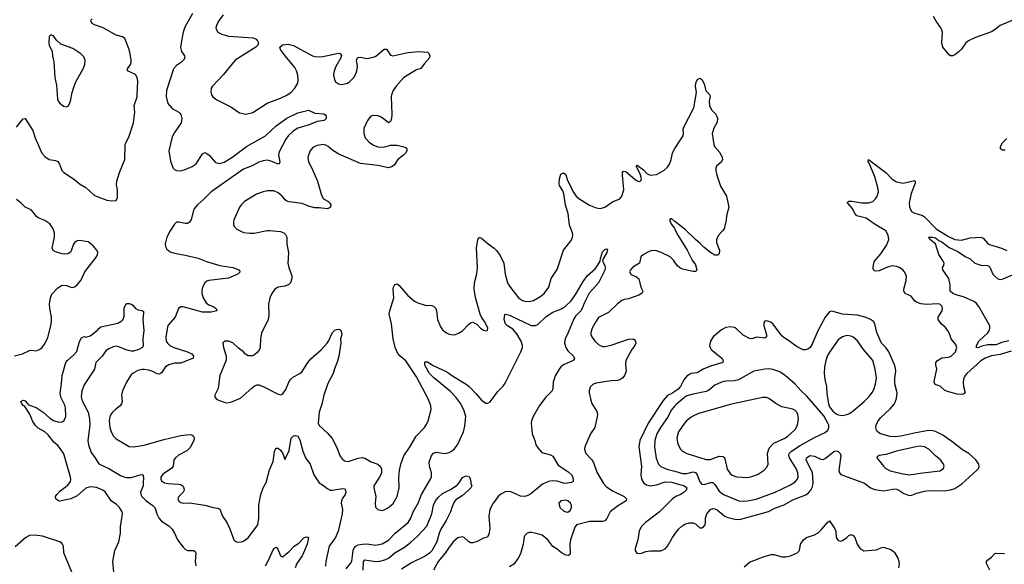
# Model space of a CAD drawing. Header units: inches. Extents: x 1834610 to 2027685, y 642842 to 774116.
# Tile 77 of 256: x 1883938 to 1893047, y 682403 to 687445. Entities that reach past the tile are written whole.
import ezdxf

# ---------------------------------------------------------------- set-up
doc = ezdxf.new("R2010")
doc.units = ezdxf.units.IN
doc.header["$MEASUREMENT"] = 0
doc.layers.add('B8688', color=7, linetype='Continuous')
doc.layers.add('B8698', color=7, linetype='Continuous')

msp = doc.modelspace()

# ---------------------------------------------------------------- linework, layer by layer
at = {"layer": 'B8688', "color": 5}
for points, elevation in [([(1883910, 686450.6), (1883970, 686527.3), (1883990, 686530.8), (1884058.2, 686418.2), (1884081.1, 686350), (1884142.4, 686210), (1884170, 686179.1), (1884210, 686150.6), (1884270, 686142), (1884290, 686130.7), (1884305.8, 686105.8), (1884328.9, 686050), (1884346.7, 686030), (1884444.1, 685964.1), (1884490, 685925.3), (1884550.2, 685890.2), (1884630, 685815.8), (1884745.6, 685774.4), (1884790, 685767.3), (1884830, 685771.3), (1884842, 685798), (1884842.9, 685870), (1884835.1, 685915.1), (1884837.4, 685950), (1884861, 686030), (1884912, 686150), (1884912.6, 686290), (1884950, 686364.9), (1884989.8, 686490), (1885004.4, 686590), (1884997.3, 686650), (1885023.9, 686730), (1885026.2, 686750), (1885030, 686875.3), (1885023.9, 686910), (1885010, 686938.7), (1884936, 686970), (1884934.5, 686990), (1884963, 687030), (1884969.7, 687050), (1884969.7, 687070), (1884961.5, 687130), (1884950.9, 687170), (1884910, 687272), (1884890, 687285.1), (1884830, 687300.5), (1884710, 687369.7), (1884630, 687397), (1884607, 687410), (1884596, 687430), (1884598, 687442), (1884607.3, 687452.7)], 460), ([(1885538.2, 687501.8), (1885465.3, 687374.7), (1885450.2, 687330), (1885433.8, 687250), (1885427, 687187), (1885434.9, 687150), (1885462, 687110), (1885465.5, 687090), (1885454.4, 687070), (1885434.9, 687050), (1885390, 687021.3), (1885360.3, 686990), (1885295.9, 686790), (1885292, 686732.1), (1885310, 686667.7), (1885350, 686622), (1885408.8, 686588.8), (1885418.7, 686578.7), (1885427.4, 686567.4), (1885438.7, 686530), (1885432, 686490), (1885370, 686399.6), (1885350, 686360.9), (1885318.3, 686230), (1885333.7, 686133.7), (1885356.4, 686070), (1885370, 686056.4), (1885388.9, 686048.9), (1885430, 686045.7), (1885470, 686057.4), (1885533.8, 686086.2), (1885570, 686110.4), (1885630, 686204), (1885650, 686214), (1885670, 686206.8), (1885690, 686190.8), (1885750, 686123.8), (1885790, 686113.1), (1885830, 686125.4), (1885899.1, 686170), (1886035.4, 686270), (1886211.2, 686368.8), (1886310, 686462), (1886410, 686534), (1886510, 686583.6), (1886610, 686606), (1886670, 686580.3), (1886752.1, 686572.1), (1886764.9, 686564.9), (1886774.8, 686550), (1886773.4, 686530), (1886754.8, 686510), (1886690, 686503.6), (1886617.3, 686470), (1886510, 686439.3), (1886468.2, 686411.8), (1886426.2, 686373.8), (1886401.6, 686338.4), (1886337.6, 686222.4), (1886332, 686190), (1886344.9, 686130), (1886338.8, 686110), (1886330, 686106.6), (1886271.5, 686131.5), (1886230, 686143.1), (1886190, 686138.4), (1886150, 686125.8), (1886090, 686090.7), (1886010, 686061.3), (1885710, 685851.7), (1885639.7, 685780.3), (1885582.2, 685730), (1885549.3, 685690), (1885525.9, 685594.1), (1885510.3, 685569.7), (1885490, 685558.4), (1885470, 685556.9), (1885410, 685571.2), (1885390, 685569.5), (1885370, 685552), (1885330, 685491.1), (1885298.8, 685430), (1885285.2, 685370), (1885286.3, 685346.3), (1885299.7, 685319.7), (1885330, 685296.5), (1885370, 685282), (1885470, 685265.3), (1885590, 685236), (1885666.4, 685206.4), (1885790, 685170.2), (1885911.3, 685150), (1885966, 685130), (1885978.8, 685110), (1885956, 685090), (1885870, 685052.2), (1885689.1, 685030.9), (1885670, 685025.1), (1885650, 685009.3), (1885628.5, 684970), (1885622.3, 684937.7), (1885622.3, 684910), (1885634.3, 684870), (1885662.6, 684822.6), (1885686.4, 684806.4), (1885727.3, 684790), (1885756.3, 684770), (1885760.7, 684750), (1885710, 684736.4), (1885630, 684736.1), (1885450, 684786.6), (1885430, 684786), (1885406.8, 684770), (1885375.8, 684690), (1885310, 684612.3), (1885290.2, 684510), (1885294.6, 684470), (1885305.7, 684450), (1885326.7, 684430), (1885365.5, 684410), (1885490.9, 684370.9), (1885530, 684351.7), (1885546.4, 684330), (1885542, 684310), (1885430, 684263.9), (1885370, 684263.5), (1885317.3, 684250), (1885286.7, 684230), (1885250, 684174.5), (1885230, 684163), (1885210, 684165.1), (1885170, 684187.1), (1885130, 684201), (1885090, 684206.9), (1885070, 684206.6), (1885030, 684196.9), (1884986.9, 684173.1), (1884966.9, 684153.1), (1884925.7, 684090), (1884888.9, 684010), (1884881.1, 683970), (1884885.5, 683910), (1884880.5, 683890), (1884867.3, 683870), (1884823.4, 683836.6), (1884797.3, 683810), (1884782, 683790), (1884772.5, 683767.5), (1884766.7, 683730), (1884772.2, 683670), (1884784.9, 683630), (1884806.4, 683590), (1884830, 683564.4), (1884950, 683494.9), (1884990.4, 683490.4), (1885090, 683504.6), (1885270, 683557.8), (1885430, 683596.5), (1885510, 683603.9), (1885530, 683601.5), (1885546.7, 683590), (1885553.1, 683570), (1885550.3, 683550), (1885515.1, 683484.9), (1885485.2, 683454.7), (1885407.6, 683412.4), (1885378.8, 683390), (1885364.9, 683370), (1885357.1, 683310), (1885341.1, 683290), (1885263.4, 683236.6), (1885244.1, 683210), (1885243.2, 683190), (1885250, 683176.9), (1885278, 683158), (1885310.1, 683150.1), (1885406.4, 683146.4), (1885430, 683140.3), (1885447.7, 683130), (1885458, 683110), (1885459.1, 683090), (1885450.7, 683070), (1885409.1, 683030), (1885402, 683010), (1885410, 682986.5), (1885430, 682974.7), (1885450, 682970.3), (1885510, 682971.8), (1885650.3, 682950.4), (1885728.1, 682928.1), (1885770, 682924), (1885790, 682914.8), (1885815.8, 682850), (1885853.1, 682790), (1885883.1, 682730), (1885918, 682630), (1885930, 682616.3), (1885950, 682608.2), (1885990, 682610.4), (1886010, 682617.1), (1886053, 682647), (1886142.6, 682770), (1886149.7, 682829.7), (1886149.7, 682950), (1886167.6, 683050), (1886189.6, 683110), (1886218.8, 683161.2), (1886250, 683278.8), (1886283.8, 683356.2), (1886294.2, 683445.8), (1886303.7, 683470), (1886310, 683478.8), (1886330, 683478.8), (1886350, 683461), (1886371, 683430), (1886390, 683374), (1886430, 683458), (1886450, 683571), (1886470, 683593), (1886490, 683596.4), (1886510, 683590.4), (1886530, 683554.8), (1886558.8, 683450), (1886580.7, 683390), (1886624.2, 683330), (1886660.3, 683230), (1886710, 683158.7), (1886750, 683132.4), (1886783.4, 683103.4), (1886810, 683090.2), (1886830, 683088.2), (1886925.8, 683105.8), (1886941.7, 683101.7), (1886953.7, 683090), (1886956, 683070), (1886950.3, 683050), (1886922.3, 683010), (1886914.9, 682990), (1886913.4, 682970), (1886922.9, 682910), (1886921.2, 682870), (1886884.9, 682710), (1886859, 682650), (1886800.7, 682570), (1886770.3, 682430), (1886766.4, 682386.4)], 460), ([(1885821.3, 687490), (1885777.6, 687430), (1885758, 687390), (1885753.4, 687370), (1885755.9, 687355.9), (1885770.4, 687330.4), (1885806.8, 687310), (1885870, 687292), (1886097.2, 687277.2), (1886125.3, 687265.3), (1886139.1, 687250), (1886147.7, 687230), (1886142, 687210), (1886122, 687190), (1885932.4, 687070), (1885823.4, 686936.6), (1885723, 686830), (1885710.4, 686809.6), (1885706.2, 686773.8), (1885713, 686750), (1885724.9, 686730), (1885761.5, 686701.5), (1885890, 686637.1), (1885970, 686581.6), (1886030, 686568.7), (1886094.3, 686585.7), (1886228.2, 686671.8), (1886350, 686717.4), (1886410, 686747.4), (1886450, 686773.4), (1886484.7, 686810), (1886510, 686857.3), (1886514.6, 686890), (1886511.6, 686930), (1886499.8, 686970), (1886483, 687003), (1886393, 687110), (1886349.4, 687170), (1886346, 687190), (1886370, 687212.4), (1886422.6, 687217.4), (1886470, 687206.3), (1886648, 687110), (1886670, 687102.8), (1886730, 687101.5), (1886873, 687133), (1886893.2, 687133.2), (1886907.1, 687127.1), (1886913.7, 687113.7), (1886910.4, 687090), (1886862, 687010), (1886847, 686970), (1886842.6, 686930), (1886850, 686891.3), (1886860.5, 686870), (1886886, 686850), (1886910, 686846), (1886930, 686846.4), (1886970, 686857.6), (1886990, 686870.4), (1887030, 686910.6), (1887051.5, 686950), (1887056.9, 686970), (1887062, 687010), (1887054, 687070), (1887062, 687090), (1887070, 687094.8), (1887090, 687097.3), (1887150, 687086), (1887210, 687097.6), (1887232, 687108), (1887310.7, 687170.7), (1887330, 687170.8), (1887370, 687116), (1887390, 687110.7), (1887530, 687141.5), (1887630, 687150.2), (1887710, 687143.8), (1887727.7, 687130), (1887732.9, 687110), (1887728, 687090), (1887682.3, 687037.7), (1887650, 686992.7), (1887610, 686981), (1887491.5, 686910), (1887422, 686830), (1887393.7, 686790), (1887378.3, 686750), (1887376.1, 686730), (1887380.9, 686570), (1887377.6, 686530), (1887370, 686502), (1887350, 686489.2), (1887300.9, 686530), (1887270, 686547.8), (1887250, 686554.7), (1887210, 686558.7), (1887188, 686550), (1887155.5, 686510), (1887122.3, 686437.7), (1887122, 686390), (1887135.3, 686350), (1887170.4, 686310), (1887210, 686283.1), (1887250, 686267.8), (1887290, 686264.6), (1887329.7, 686270.3), (1887370, 686283), (1887430, 686283.8), (1887503.8, 686263.8), (1887516.4, 686256.4), (1887520.7, 686250), (1887518.4, 686230), (1887508.4, 686210), (1887490, 686189.6), (1887435.5, 686150), (1887403.1, 686096.9), (1887378.3, 686081.7), (1887350, 686073.6), (1887250, 686095.5), (1887092.1, 686112.1), (1886890, 686198.3), (1886834.9, 686234.9), (1886791.8, 686271.8), (1886770, 686283), (1886750, 686288), (1886690, 686279.7), (1886650, 686260.7), (1886626.7, 686230), (1886608.5, 686190), (1886604.9, 686170), (1886608.7, 686130), (1886641.6, 686070), (1886692.4, 685950), (1886730, 685818.8), (1886750, 685787.3), (1886790, 685764), (1886804, 685750), (1886817.3, 685730), (1886814.8, 685710), (1886810, 685705.2), (1886787.1, 685692.9), (1886710, 685703.6), (1886670, 685703), (1886610, 685718.3), (1886550, 685744), (1886430, 685758), (1886410, 685764.2), (1886395.5, 685775.5), (1886367.6, 685810), (1886330, 685843), (1886290, 685858.9), (1886270, 685860.5), (1886230, 685859.7), (1886190, 685851.5), (1886130.3, 685829.7), (1886018, 685762), (1885990, 685735.1), (1885972.7, 685710), (1885918.7, 685590), (1885915.3, 685570), (1885915.8, 685550), (1885922.4, 685530), (1885946, 685506), (1886010, 685475.5), (1886068.3, 685468.3), (1886108.3, 685468.3), (1886228.2, 685491.8), (1886250, 685492), (1886350, 685484.4), (1886382.8, 685470), (1886396.5, 685456.5), (1886408.2, 685430), (1886410.3, 685370.4), (1886425.7, 685285.7), (1886418.8, 685190), (1886427.6, 685150), (1886455, 685075), (1886455.9, 685050), (1886442.7, 685010), (1886427, 684993), (1886390, 684976.9), (1886330.2, 684969.8), (1886298.7, 684950), (1886271.6, 684910), (1886252.9, 684870), (1886239.6, 684810), (1886242, 684710), (1886237.6, 684670), (1886176.2, 684543.8), (1886167, 684490), (1886161.6, 684410), (1886155.5, 684390), (1886136.2, 684363.8), (1886110, 684340.9), (1886090, 684332), (1886052, 684332), (1886027.3, 684347.3), (1886009, 684370), (1885963.2, 684403.2), (1885910, 684453.2), (1885870, 684469), (1885831.3, 684468.7), (1885822, 684458), (1885818, 684450), (1885824, 684410), (1885848.5, 684328.5), (1885848.5, 684291.5), (1885790.4, 684150), (1885774, 684030), (1885742, 683970), (1885742, 683950), (1885762, 683930), (1885830, 683904), (1885850, 683899.1), (1885890, 683903.8), (1885980.1, 683939.9), (1886084.9, 684035.1), (1886110, 684054), (1886135.5, 684064.5), (1886150, 684064.9), (1886190, 684050.5), (1886330, 683977.1), (1886350, 683970.6), (1886370, 683979.1), (1886400.1, 684019.9), (1886429.3, 684090), (1886444.7, 684115.3), (1886470, 684138), (1886530, 684168.4), (1886550, 684188), (1886602.6, 684270), (1886630, 684303.7), (1886730, 684391.7), (1886782.4, 684450), (1886796.2, 684470), (1886833.2, 684550), (1886854, 684570), (1886870, 684578), (1886890, 684580.7), (1886910, 684571), (1886919.1, 684530), (1886907.3, 684490), (1886910.5, 684450), (1886890.3, 684330), (1886878, 684282), (1886850, 684214), (1886838.7, 684170), (1886790, 684076), (1886751.2, 683970), (1886733.2, 683886.8), (1886709, 683810), (1886700.4, 683710), (1886710, 683686.8), (1886790, 683614.4), (1886828.4, 683568.4), (1886870, 683490.6), (1886903.2, 683403.2), (1886920.2, 683380.2), (1886942, 683362), (1886975.8, 683355.8), (1887070, 683386.7), (1887110.3, 683390.3), (1887130, 683386.7), (1887190, 683352.4), (1887250.3, 683330.3), (1887271.9, 683311.9), (1887283.8, 683283.8), (1887284.4, 683250), (1887266, 683210), (1887215.5, 683130), (1887213, 683110), (1887232.4, 683030), (1887227.9, 682967.9), (1887230.7, 682930.7), (1887250.6, 682910.6), (1887290, 682902), (1887310, 682907.7), (1887350, 682930.4), (1887392.6, 682967.4), (1887430, 683031), (1887449.7, 683110), (1887446, 683210), (1887453, 683270), (1887464.7, 683330), (1887492.1, 683407.9), (1887550, 683493), (1887606.9, 683590), (1887681.6, 683670), (1887701.3, 683698.7), (1887716.9, 683730), (1887744.4, 683835.6), (1887741.3, 683870), (1887721.1, 683930), (1887610, 684137.7), (1887510, 684287.1), (1887459.1, 684330), (1887436, 684356), (1887410.8, 684410), (1887392.1, 684490), (1887377.4, 684630), (1887357, 684723), (1887360.9, 684750), (1887399.8, 684870), (1887393.7, 684950), (1887396.3, 684970), (1887407.3, 684992.7), (1887430, 685000.5), (1887450, 684983), (1887530, 684890.6), (1887590, 684838), (1887622.8, 684822.8), (1887690, 684801.6), (1887750, 684798), (1887770.8, 684790), (1887787.3, 684770), (1887793.8, 684753.8), (1887804.4, 684670), (1887830, 684601), (1887850, 684574), (1887885.1, 684545.1), (1887910, 684533), (1887948.4, 684528.4), (1887970, 684530.4), (1887998.8, 684541.2), (1888035.6, 684564.4), (1888090, 684622.8), (1888110, 684638), (1888130, 684646), (1888167.1, 684627.1), (1888201, 684590), (1888230, 684571), (1888250, 684564.7), (1888266, 684570), (1888268.7, 684590), (1888259.3, 684610), (1888238, 684650), (1888209.6, 684689.6), (1888197.1, 684717.1), (1888154.1, 684874.1), (1888142.3, 684950), (1888144.1, 685010), (1888167.4, 685092.6), (1888174.8, 685150), (1888163.1, 685330), (1888177.2, 685410), (1888190, 685431.3), (1888210, 685422.8), (1888270.8, 685370), (1888328.3, 685328.3), (1888350, 685306.8), (1888381.7, 685261.7), (1888418.3, 685190), (1888428, 685090), (1888452.4, 685010), (1888470, 684977.6), (1888552, 684870), (1888590, 684844.4), (1888610, 684837.8), (1888650, 684835.6), (1888690, 684845.3), (1888750, 684878.9), (1888789.6, 684910), (1888833.3, 684970), (1888856.2, 685050), (1888910, 685131), (1888969.6, 685310), (1889039.4, 685400.6), (1889051.5, 685430), (1889054.3, 685450), (1889051.1, 685470), (1889024, 685544), (1889010.7, 685650), (1888986.6, 685726.6), (1888972.4, 685832.4), (1888961.8, 685861.8), (1888932.6, 685910), (1888927.9, 685927.9), (1888931, 685970), (1888945.6, 686014.4), (1888970, 686028.4), (1888990, 686010.4), (1889004.1, 685964.1), (1889057.4, 685850), (1889085.3, 685810), (1889110, 685789), (1889210, 685728.7), (1889270, 685703.7), (1889310, 685697.6), (1889350, 685710.4), (1889422.7, 685757.3), (1889490, 685786.4), (1889509.6, 685810), (1889528.2, 685870), (1889514.5, 686005.5), (1889514.5, 686030), (1889521.1, 686038.9), (1889530, 686043.8), (1889550, 686036.9), (1889630, 685967.2), (1889650, 685952.8), (1889670, 685947.2), (1889685.8, 685954.2), (1889691.5, 685970), (1889677.6, 686017.6), (1889642.7, 686090), (1889650, 686098.8), (1889710, 686054.4), (1889740.9, 686020.9), (1889770, 686006.7), (1889830, 686012.7), (1889896, 686050), (1889930, 686079.1), (1889950, 686107.3), (1889964.7, 686150), (1889975.8, 686210), (1889985.1, 686230), (1890000, 686253)], 480), ([(1883890, 684333.4), (1883964, 684350), (1884030, 684382.4), (1884050, 684384.4), (1884090, 684378.4), (1884121.2, 684390), (1884146, 684410), (1884172.3, 684450), (1884197.1, 684502.9), (1884226.3, 684610), (1884232.8, 684650), (1884232.8, 684690), (1884216.4, 684770), (1884213.5, 684810), (1884221.7, 684870), (1884235.9, 684904.1), (1884290, 684962.4), (1884330, 684988.2), (1884370, 684983.8), (1884410, 684968), (1884430, 684965.5), (1884450, 684974), (1884469.2, 684990), (1884502.7, 685030), (1884542, 685110), (1884649.6, 685250.4), (1884659.3, 685270), (1884660.9, 685290), (1884652, 685310), (1884618.4, 685350), (1884570, 685387.6), (1884490, 685399.6), (1884470, 685398.4), (1884450, 685389.2), (1884434.4, 685365.6), (1884415.3, 685304.7), (1884406.7, 685293.3), (1884382.8, 685277.2), (1884350, 685273.3), (1884330, 685276.9), (1884270, 685295.1), (1884246.6, 685306.6), (1884238.7, 685330), (1884259.8, 685430), (1884259.7, 685470), (1884247.8, 685510), (1884215.5, 685555.5), (1884170, 685585.1), (1884109.3, 685610), (1884090, 685626.6), (1884064.2, 685664.2), (1884044, 685684), (1883988.6, 685708.6), (1883948.2, 685750), (1883910, 685780.9)], 460), ([(1890000, 685577.2), (1889970, 685600.7), (1889958, 685602), (1889950.8, 685590), (1889969.2, 685550), (1889994.3, 685514.3), (1890000, 685503.2)], 480), ([(1886959.4, 682360.6), (1886999.8, 682410), (1887010, 682430.8), (1887022.4, 682530), (1887030.6, 682549.4), (1887048, 682570), (1887070, 682582), (1887110, 682590.2), (1887151.7, 682591.7), (1887230, 682581.2), (1887290, 682591.4), (1887350, 682626.7), (1887412.8, 682690), (1887533, 682790), (1887556.9, 682830), (1887578.9, 682890), (1887624.5, 682970), (1887656.1, 683050), (1887739.1, 683190), (1887746.3, 683213.7), (1887747.4, 683250), (1887728.9, 683310), (1887725, 683350), (1887748.3, 683411.7), (1887766.8, 683433.2), (1887790, 683442.4), (1887870, 683430.3), (1887910, 683436.9), (1887933.3, 683450), (1887956.9, 683470), (1887989.7, 683510), (1888044, 683630), (1888057.5, 683682.5), (1888065.8, 683770), (1888050, 683822.9), (1888019.3, 683890), (1887971.7, 683951.7), (1887922.3, 684002.3), (1887768.2, 684128.2), (1887730, 684168.5), (1887690, 684239.3), (1887684.9, 684255.1), (1887685.6, 684274.4), (1887690, 684278.8), (1887710, 684276.4), (1887764.1, 684244.1), (1887890, 684185.3), (1887950, 684142.3), (1888070, 684071.8), (1888097.6, 684050), (1888162.5, 683982.5), (1888210, 683922.4), (1888250, 683895.5), (1888270, 683895.5), (1888290, 683908), (1888310, 683930.5), (1888359.6, 684000.4), (1888410, 684052.9), (1888430, 684080.3), (1888574.6, 684370), (1888589.8, 684410), (1888590.6, 684430), (1888578.6, 684470), (1888538, 684538), (1888500.5, 684580.5), (1888450, 684609.9), (1888431.1, 684630), (1888420.4, 684670), (1888425.1, 684714.9), (1888430, 684718.8), (1888443.2, 684716.8), (1888470, 684708), (1888670, 684613.8), (1888710, 684614.7), (1888730, 684623.9), (1888810, 684697.5), (1888870, 684736.5), (1888951.6, 684768.4), (1888986.6, 684793.4), (1889038.8, 684841.2), (1889087.4, 684910), (1889150, 685020.7), (1889190, 685077.3), (1889260.5, 685139.5), (1889283.7, 685170), (1889309.3, 685210.7), (1889310, 685234), (1889330, 685296), (1889350, 685317.3), (1889370, 685324.7), (1889375.9, 685315.9), (1889370.4, 685290), (1889336, 685230), (1889331, 685210), (1889350.4, 685170), (1889353.7, 685150), (1889350, 685125.2), (1889292, 685010), (1889207.8, 684912.2), (1889160.3, 684819.7), (1889141.6, 684770), (1889127.9, 684750), (1889079.7, 684700.3), (1889064, 684676), (1889012.4, 684547.5), (1888983.6, 684490), (1888978, 684450), (1888990.3, 684410.3), (1889010, 684379.1), (1889060.7, 684330), (1889070.5, 684309.5), (1889058.8, 684290), (1888970.2, 684249.8), (1888943.8, 684230), (1888928.4, 684210), (1888892.7, 684147.2), (1888881.6, 684118.4), (1888873.4, 684090), (1888870.4, 684030), (1888863.8, 684010), (1888805.7, 683950), (1888747.7, 683872.3), (1888689.1, 683770), (1888672.9, 683730), (1888670.3, 683710), (1888678.7, 683610), (1888703, 683550), (1888713.4, 683510), (1888730, 683481), (1888770, 683438.8), (1888850, 683416.3), (1888870, 683402.8), (1888921.1, 683321.1), (1889010, 683263.1), (1889043.1, 683230), (1889054.9, 683210), (1889058, 683170), (1889039.9, 683160.1), (1888988, 683152), (1888970, 683152.8), (1888910, 683174.2), (1888864.5, 683175.5), (1888830, 683171.1), (1888776, 683144), (1888665.7, 683054.3), (1888639.7, 683040.3), (1888610, 683032.2), (1888570, 683034.5), (1888490, 683071.3), (1888470, 683076.3), (1888430, 683073), (1888390, 683053.6), (1888367, 683033), (1888318.7, 682970), (1888287.2, 682910), (1888279.6, 682850), (1888286.7, 682730), (1888278.2, 682681.8), (1888264.8, 682655.2), (1888230, 682645.6), (1888170, 682613.3), (1888130, 682600.9), (1888110, 682601.7), (1888092.3, 682610), (1888050, 682651.5), (1888030, 682658.7), (1887990, 682648.2), (1887950, 682613), (1887910, 682562), (1887874.1, 682505.9), (1887810, 682427.6), (1887766.6, 682350)], 460), ([(1890000, 685201.3), (1889990, 685216), (1889956, 685250), (1889874, 685290), (1889830, 685303.6), (1889790, 685307.3), (1889760.7, 685299.3), (1889710, 685272.3), (1889684.9, 685250), (1889671.3, 685190), (1889610, 685152.7), (1889587.3, 685130), (1889580.7, 685110), (1889590.8, 685090), (1889601.7, 685081.7), (1889644.1, 685064.1), (1889666.4, 685046.4), (1889684.9, 684970), (1889704, 684930), (1889699.3, 684920.7), (1889691, 684910), (1889664.8, 684895.2), (1889570, 684860.7), (1889530, 684854), (1889510, 684844.5), (1889470, 684815.1), (1889386.2, 684733.8), (1889293.5, 684686.5), (1889270, 684655.1), (1889234, 684590), (1889220.4, 684550), (1889221.3, 684530), (1889230.3, 684510), (1889258.7, 684470), (1889295.5, 684435.5), (1889330, 684420.7), (1889350, 684420.2), (1889410, 684431.9), (1889570, 684487.4), (1889610.3, 684490.3), (1889624.1, 684484.1), (1889636.3, 684470), (1889637.1, 684450), (1889628.2, 684430), (1889600.4, 684390), (1889546.4, 684290), (1889542, 684250), (1889548.5, 684190), (1889534.6, 684150), (1889518.4, 684130), (1889490.7, 684110), (1889470, 684103.6), (1889410, 684102.9), (1889270, 684079.6), (1889242.8, 684070), (1889216.7, 684043.3), (1889205.5, 684010), (1889205.5, 683990), (1889221.1, 683921.1), (1889232.5, 683892.5), (1889276.5, 683816.5), (1889282.4, 683790), (1889281.3, 683770), (1889258, 683670), (1889220.2, 683610), (1889165.7, 683490), (1889164.2, 683470), (1889174.9, 683430), (1889230, 683370.3), (1889245.5, 683345.5), (1889276.8, 683256.8), (1889339.5, 683150), (1889364.1, 683124.1), (1889422.1, 683082.1), (1889530.3, 683030), (1889551.4, 683010), (1889548.8, 682990), (1889470, 682941.8), (1889401.2, 682890), (1889370, 682827.6), (1889350, 682804), (1889330, 682798.7), (1889210, 682798.5), (1889090, 682769), (1889073, 682747), (1889032.2, 682630), (1889026.7, 682590), (1889030, 682506), (1889027.3, 682492.7), (1889015.9, 682484.1), (1888990.8, 682489.2), (1888950, 682507.8), (1888910, 682544.7), (1888870, 682567.1), (1888823.9, 682630), (1888771.7, 682671.7), (1888707.2, 682692.8), (1888670, 682698.9), (1888650, 682697.4), (1888630, 682689.6), (1888610.4, 682670), (1888603.6, 682656.4), (1888596.9, 682590), (1888570, 682499.3), (1888550, 682458.4), (1888510, 682405.6), (1888470, 682380.5)], 480), ([(1884809.3, 682330), (1884799.5, 682430), (1884818, 682530), (1884855.6, 682610), (1884869.7, 682690), (1884871.1, 682750), (1884889.7, 682870), (1884885.7, 682890), (1884861.1, 682930), (1884830, 682960.5), (1884786.2, 682986.2), (1884730, 683073.8), (1884706, 683090), (1884650, 683113.2), (1884590, 683120.3), (1884550, 683108.8), (1884470, 683036), (1884410, 683009.7), (1884310, 682988.4), (1884290, 682993.6), (1884271.8, 683010), (1884268.4, 683030), (1884280.5, 683050), (1884310, 683081.3), (1884383.7, 683136.3), (1884406.8, 683170), (1884410.6, 683189.4), (1884408.9, 683210), (1884345.3, 683425.3), (1884313.9, 683473.9), (1884290, 683502.7), (1884254.6, 683534.6), (1884202.7, 683602.7), (1884170.7, 683630.7), (1884110, 683663.9), (1884080.4, 683690), (1884055.8, 683730), (1884032.7, 683792.7), (1883984.8, 683864.8), (1883970, 683874), (1883957.2, 683890), (1883949.5, 683910), (1883970, 683922.8), (1883990, 683916), (1884020.5, 683880.5), (1884090, 683855.5), (1884155.3, 683810), (1884215.5, 683755.5), (1884250, 683735.6), (1884290, 683721.1), (1884310, 683718.7), (1884330, 683721.3), (1884350, 683733), (1884363.9, 683770), (1884360.7, 683850), (1884355.3, 683875.3), (1884319.4, 683950), (1884313, 683987), (1884325.4, 684074.6), (1884330, 684150.7), (1884364.2, 684270), (1884379.1, 684290), (1884438.8, 684341.2), (1884466.1, 684373.9), (1884490, 684464.7), (1884510, 684498), (1884530, 684511.3), (1884550, 684506.8), (1884590, 684519.1), (1884653.8, 684566.2), (1884670, 684586), (1884690, 684601), (1884845.2, 684634.8), (1884884, 684656), (1884893.6, 684666.4), (1884904.1, 684695.9), (1884904.7, 684775.3), (1884917, 684803), (1884930, 684816), (1884950, 684818.8), (1884970, 684811), (1884983.4, 684803.4), (1885010, 684771.3), (1885030, 684758), (1885070, 684752), (1885082, 684742), (1885084.7, 684730), (1885076.4, 684670), (1885087.7, 684567.7), (1885075.8, 684490), (1885080.5, 684430), (1885074, 684410), (1885038.8, 684390), (1884990, 684377.2), (1884970, 684376.8), (1884930, 684385.3), (1884856.2, 684416.2), (1884830, 684421.8), (1884802.5, 684417.5), (1884761.4, 684398.6), (1884739, 684381), (1884701.6, 684330), (1884642.8, 684270), (1884630.6, 684210), (1884535.5, 684064.5), (1884513.6, 684010), (1884506.8, 683953.2), (1884515, 683915), (1884570, 683810.4), (1884583.2, 683750), (1884587.3, 683690), (1884569.3, 683550), (1884573.5, 683510), (1884598.5, 683438.5), (1884633.3, 683393.3), (1884670, 683334.6), (1884764.2, 683290), (1884870, 683224.7), (1884910, 683209.1), (1884930, 683205.5), (1884970, 683207.8), (1885052.8, 683232.8), (1885070, 683234), (1885076, 683230), (1885083.8, 683210), (1885081.7, 683150), (1885078.9, 683130), (1885056.5, 683070), (1885057.4, 683050), (1885067.7, 683030), (1885109, 682990), (1885168.7, 682948.7), (1885187.6, 682930), (1885207.8, 682870), (1885228.1, 682828), (1885250, 682803.2), (1885318.2, 682758.2), (1885347.8, 682727.8), (1885371, 682691), (1885399.1, 682630), (1885450, 682562), (1885470, 682542), (1885490, 682532), (1885550, 682530.4), (1885561.6, 682521.6), (1885568.3, 682508.3), (1885562.6, 682430), (1885568.2, 682390)], 440), ([(1890000, 684003.5), (1889970, 683983.5), (1889930, 683966), (1889890, 683920.5), (1889752.4, 683710), (1889676.6, 683550), (1889665.7, 683490), (1889689, 683310), (1889684.5, 683230), (1889691.8, 683190), (1889713.4, 683153.4), (1889737.3, 683137.3), (1889770.2, 683130.2), (1889830, 683139.8), (1889910, 683165.2), (1889970, 683162.9), (1890000, 683154.5)], 520), ([(1890000, 683871.1), (1889964.1, 683830), (1889936.1, 683770), (1889866.4, 683670), (1889831.8, 683610), (1889815, 683550), (1889809.4, 683490), (1889827, 683387), (1889847.7, 683330), (1889868.6, 683308.6), (1889924.6, 683284.6), (1890000, 683264.1)], 540), ([(1887116.9, 682350), (1887119.3, 682430), (1887130, 682444), (1887230, 682427.5), (1887270, 682430.7), (1887316.5, 682443.5), (1887350, 682461), (1887409.6, 682510.4), (1887497.3, 682562.7), (1887554.8, 682605.2), (1887617, 682663), (1887704.7, 682755.3), (1887749.8, 682870), (1887766.5, 682950), (1887786, 682990), (1887810, 683022.6), (1887850, 683059.5), (1887923.1, 683096.9), (1887984.4, 683135.6), (1888003.3, 683156.7), (1888033.4, 683206.6), (1888070, 683222.8), (1888094.8, 683214.8), (1888102.8, 683202.8), (1888112, 683170), (1888112, 683150), (1888122, 683130), (1888111, 683110), (1888090.8, 683090), (1888030, 683037.6), (1887977.3, 683002.7), (1887957.3, 682982.7), (1887934.9, 682930), (1887924.9, 682890), (1887884, 682810), (1887833, 682727), (1887818.4, 682690), (1887798.3, 682610), (1887751.5, 682528.5), (1887730, 682506.3), (1887690, 682479), (1887562.7, 682417.3), (1887470, 682358.3)], 440), ([(1890000, 683024.7), (1889978.6, 683010), (1889853.3, 682886.7), (1889728.8, 682790), (1889688.9, 682750), (1889670.3, 682710), (1889656.5, 682630), (1889630.7, 682550), (1889631, 682530), (1889647.5, 682507.5), (1889670, 682502.8), (1889690, 682507.3), (1889730, 682520.5), (1889773.1, 682526.9), (1889870, 682528.2), (1889910, 682547.7), (1889932.3, 682570), (1889975.8, 682650), (1890000, 682682.6)], 520), ([(1884434.5, 682294.5), (1884347.8, 682510), (1884342, 682570), (1884335.1, 682590), (1884323.3, 682603.3), (1884310, 682612.3), (1884150, 682663.5), (1884073.9, 682673.9), (1884030, 682671), (1883994, 682650), (1883895.8, 682564.2)], 460), ([(1886211.3, 682388.7), (1886235.1, 682430), (1886290, 682550.8), (1886310, 682560.7), (1886315.8, 682555.8), (1886330, 682536), (1886350, 682482), (1886370, 682472.4), (1886430, 682521.3), (1886477.3, 682570), (1886519.9, 682600.1), (1886570, 682651.4), (1886590, 682658.4), (1886610, 682651.3), (1886597.3, 682590), (1886564.5, 682510), (1886550, 682480.5), (1886502.8, 682410), (1886488, 682370)], 440)]:
    msp.add_lwpolyline(points, dxfattribs=dict(at, elevation=elevation))
at = {"layer": 'B8688', "color": 5, "elevation": 480}
for points in [[(1884230, 687306), (1884212, 687288), (1884207.3, 687230), (1884210.8, 687210), (1884238.8, 687150), (1884240.5, 687110), (1884253.8, 687053.8), (1884262.4, 686910), (1884279.5, 686839.5), (1884286.4, 686710), (1884293.4, 686690), (1884310, 686670.7), (1884344.4, 686644.4), (1884370, 686639.1), (1884390, 686647.3), (1884409.6, 686690), (1884422, 686770), (1884440.7, 686830), (1884457.6, 686870), (1884525.6, 686990), (1884540.5, 687030), (1884542.9, 687070), (1884530, 687099.3), (1884503.7, 687130), (1884430, 687178), (1884318.9, 687218.9), (1884277, 687257), (1884250, 687295.3), (1884238, 687298)], [(1888990, 682996.4), (1888944.9, 682990), (1888927, 682970), (1888936.4, 682930), (1888970, 682898), (1888990, 682887.7), (1889010, 682886), (1889030, 682901), (1889041.6, 682930), (1889042.9, 682950), (1889033.6, 682970), (1889009.2, 682990)]]:
    msp.add_lwpolyline(points, close=True, dxfattribs=at)
at = {"layer": 'B8698', "color": 5}
for points, elevation in [([(1893190, 687468.7), (1893010, 687391.2), (1892953.6, 687346.4), (1892930, 687333.7), (1892781, 687279.1), (1892715.5, 687250), (1892692.2, 687230), (1892650, 687171.6), (1892630, 687151.5), (1892590, 687119.5), (1892570, 687109.6), (1892550, 687109.3), (1892538, 687118), (1892479.5, 687190), (1892468.5, 687230), (1892474, 687330), (1892468.3, 687350), (1892459.7, 687370), (1892415.8, 687430), (1892392.9, 687472.9)], 480), ([(1890000, 686253), (1890075.8, 686370), (1890080.5, 686390), (1890076.3, 686430), (1890081.3, 686450), (1890175.1, 686630), (1890200.7, 686770), (1890189.6, 686830), (1890197.2, 686870), (1890210, 686891.3), (1890230, 686902), (1890250, 686892), (1890270, 686852), (1890287.1, 686787.1), (1890322, 686750), (1890324.7, 686730), (1890317.3, 686690), (1890320.7, 686650), (1890338.8, 686610), (1890379.1, 686570), (1890393, 686533), (1890390, 686495.3), (1890358.5, 686441.5), (1890344, 686390), (1890358.8, 686290), (1890367.3, 686270), (1890415.4, 686215.4), (1890438, 686170), (1890440.3, 686150), (1890431.8, 686128.2), (1890385.3, 686090), (1890378.3, 686070), (1890378.6, 686050), (1890386.5, 686006.5), (1890422.3, 685902.3), (1890477, 685810), (1890499.1, 685710), (1890475.5, 685630), (1890472.7, 685590), (1890454, 685510), (1890441.3, 685490), (1890403.1, 685450), (1890384.9, 685410), (1890383, 685383), (1890413.4, 685310), (1890410, 685278), (1890395.9, 685264.1), (1890370, 685264.5), (1890330, 685288.4), (1890270, 685334.7), (1890233.8, 685373.8), (1890190, 685409.9), (1890090, 685506.6), (1890000, 685577.2)], 480), ([(1893056.3, 686236.3), (1893030, 686237.6), (1893022, 686242), (1893012.3, 686250), (1893011.6, 686270), (1893030, 686305.5), (1893070, 686346)], 480), ([(1893110, 684377.1), (1893010, 684346.2), (1892928.3, 684331.7), (1892870, 684311.9), (1892830, 684286), (1892700.2, 684170), (1892683.5, 684150), (1892670, 684116), (1892666.5, 684086.5), (1892670.2, 684050.2), (1892684.9, 683990), (1892670, 683978.4), (1892650, 683974.3), (1892610, 683977.7), (1892521.6, 684001.6), (1892493.9, 684013.9), (1892452.3, 684052.3), (1892407, 684067), (1892398.3, 684090), (1892399.8, 684110), (1892423.8, 684210), (1892413.5, 684250), (1892414.8, 684270), (1892429.9, 684290.1), (1892470, 684314.2), (1892530, 684321.6), (1892554.4, 684330), (1892595, 684370), (1892607, 684410), (1892598.8, 684438.8), (1892555.8, 684490), (1892542.6, 684530), (1892522.6, 684570), (1892499.4, 684599.4), (1892462.6, 684630), (1892435.1, 684670), (1892435.6, 684690), (1892471.2, 684750), (1892475.4, 684770), (1892471.1, 684790), (1892451.5, 684810), (1892430, 684814.2), (1892330, 684807), (1892273.7, 684813.7), (1892233.2, 684830), (1892220.1, 684840.1), (1892184.8, 684884.8), (1892129.7, 684909.7), (1892117, 684930), (1892117.6, 684950), (1892140.4, 685030), (1892141.7, 685070), (1892124.8, 685110), (1892107.3, 685130), (1892075.8, 685150), (1892050, 685159.9), (1892010, 685166), (1891965.2, 685154.8), (1891890, 685121.1), (1891855.5, 685115.5), (1891842, 685122), (1891836, 685130), (1891832.3, 685150), (1891838.4, 685190), (1891847.6, 685210), (1891903.6, 685276.4), (1891958.7, 685361.3), (1891977.6, 685410), (1891974, 685450), (1891950, 685490.9), (1891852.8, 685550), (1891770, 685607.2), (1891683.7, 685630), (1891667.3, 685647.3), (1891638.6, 685698.6), (1891596, 685750), (1891600.7, 685759.3), (1891610, 685764), (1891635.3, 685764.7), (1891730, 685747.9), (1891792.2, 685747.8), (1891830, 685762.6), (1891854.1, 685785.9), (1891869.7, 685810), (1891882.3, 685850), (1891878.4, 685890), (1891850.6, 685990.6), (1891797.2, 686117.2), (1891787.3, 686130), (1891790, 686150.7), (1891950, 686030.2), (1892010, 685967.8), (1892050, 685943.7), (1892112.5, 685932.5), (1892216.4, 685956.4), (1892222.8, 685950), (1892222, 685930), (1892184.7, 685835.3), (1892166.5, 685750), (1892170.2, 685710), (1892189.1, 685670), (1892210, 685657.2), (1892290, 685633.2), (1892310, 685618.2), (1892415.4, 685510), (1892530, 685437.9), (1892590, 685410.1), (1892650, 685404), (1892730, 685426.2), (1892830, 685431.3), (1892850, 685422.3), (1892890, 685376.5), (1892910, 685363.2), (1893022, 685330), (1893070, 685306.7)], 480), ([(1890000, 685503.2), (1890027.2, 685450), (1890111.8, 685311.8), (1890159.2, 685219.2), (1890190, 685174.6), (1890203, 685130), (1890199, 685121), (1890190, 685112.7), (1890170, 685114.5), (1890070, 685136.2), (1890046.3, 685146.3), (1890024.9, 685164.9), (1890000, 685201.3)], 480), ([(1893087.6, 684472.4), (1893024.3, 684455.7), (1892970, 684433.7), (1892890, 684434.5), (1892838.2, 684421.8), (1892810, 684408.8), (1892788.4, 684408.4), (1892788.3, 684430), (1892812.4, 684470), (1892893.8, 684546.2), (1892909.8, 684570), (1892914.5, 684590), (1892911.6, 684611.6), (1892810.6, 684790.6), (1892790, 684818), (1892770, 684833), (1892670, 684880.4), (1892610, 684893.3), (1892570, 684909.7), (1892547, 684930), (1892547.6, 684990), (1892534, 685050), (1892479.3, 685130), (1892476, 685150), (1892487, 685170), (1892489.6, 685190), (1892482, 685210), (1892441.4, 685270), (1892410, 685369.3), (1892359, 685410), (1892349.6, 685430.4), (1892387.2, 685432.8), (1892410, 685426), (1892441.3, 685401.3), (1892470, 685388), (1892536.9, 685336.9), (1892610, 685303.1), (1892690, 685248.8), (1892731.4, 685231.4), (1892772.9, 685190), (1892830, 685171.8), (1892890, 685170.2), (1892902.7, 685162.7), (1892912.3, 685152.3), (1892941.5, 685090), (1892957.8, 685070), (1892986.8, 685046.8), (1893010, 685040.5), (1893034.9, 685045.1), (1893130, 685087.1)], 460), ([(1890000, 682682.6), (1890033, 682727), (1890062.6, 682757.4), (1890090, 682774.6), (1890130, 682785.7), (1890166.7, 682786.7), (1890190, 682776.3), (1890230, 682741.6), (1890250, 682741.6), (1890265.2, 682750), (1890278.7, 682770), (1890283.6, 682790), (1890282.9, 682830), (1890296.4, 682870), (1890329.1, 682910.9), (1890350, 682920.3), (1890370, 682918), (1890390, 682908.1), (1890462.3, 682850), (1890490, 682837), (1890570, 682817.6), (1890610, 682819.4), (1890866.9, 682893.1), (1890930, 682924.6), (1891010, 682954.6), (1891090, 682999.2), (1891210, 683047), (1891235.3, 683064.7), (1891257.3, 683090), (1891270, 683113.1), (1891277.3, 683150), (1891276.7, 683210), (1891271.2, 683250), (1891213.5, 683370), (1891218.5, 683390), (1891250, 683409.3), (1891290, 683404.2), (1891350, 683375.2), (1891370, 683373.6), (1891390, 683382), (1891470, 683446.3), (1891490, 683453.4), (1891510, 683448.7), (1891528.7, 683430), (1891533.4, 683410), (1891516.2, 683270), (1891520.8, 683250), (1891535.9, 683235.9), (1891754, 683154.1), (1891810, 683110.2), (1891850, 683094.3), (1891930, 683084.7), (1892030, 683102), (1892050, 683098.9), (1892071.6, 683090), (1892118.1, 683058.1), (1892170, 683040.1), (1892190, 683043.2), (1892237.3, 683062.7), (1892310, 683079.8), (1892350, 683085), (1892490, 683084.2), (1892550, 683092.1), (1892590, 683106.2), (1892653.1, 683146.9), (1892789.6, 683270), (1892807, 683290), (1892813.4, 683306.6), (1892812.3, 683330), (1892782.9, 683370), (1892717.6, 683430), (1892661.4, 683461.4), (1892560.9, 683540.9), (1892477.9, 683597.9), (1892410, 683632.1), (1892370, 683640.6), (1892330, 683638.8), (1892230, 683621.4), (1892090, 683589.3), (1892030, 683584.6), (1891990, 683587.1), (1891955.7, 683595.7), (1891895.3, 683615.3), (1891871.1, 683631.1), (1891860.3, 683650), (1891858.5, 683670), (1891862, 683690), (1891876.4, 683723.6), (1891902, 683758), (1891990, 683841.1), (1892030, 683888.5), (1892050, 683938.8), (1892055.5, 683990), (1892034.8, 684074.8), (1892034.6, 684125.4), (1892042, 684190), (1892038, 684230), (1892030.9, 684250), (1891978, 684370), (1891949.9, 684409.9), (1891911.3, 684451.3), (1891897.1, 684477.1), (1891869.1, 684550), (1891849, 684629), (1891835.8, 684650), (1891809.1, 684669.1), (1891767.7, 684687.7), (1891690, 684710.7), (1891550, 684719.9), (1891452.4, 684747.6), (1891430, 684739.6), (1891410, 684719.6), (1891390, 684689.5), (1891326.4, 684570), (1891263.7, 684430), (1891250, 684409.6), (1891230, 684395.6), (1891207.2, 684387.2), (1891187.7, 684387.7), (1891130, 684415.1), (1891042, 684482), (1891010, 684499.5), (1890990, 684518), (1890910, 684626.6), (1890890, 684642.9), (1890870, 684651.8), (1890850, 684656.2), (1890830, 684654.5), (1890821.2, 684638.8), (1890823.1, 684610), (1890848.2, 684530), (1890846.8, 684510), (1890830, 684496), (1890754, 684506), (1890710, 684491.5), (1890690, 684494.7), (1890630, 684525.1), (1890570, 684582.4), (1890550, 684594.7), (1890510, 684601.6), (1890470, 684595.1), (1890430, 684573.3), (1890354.4, 684510), (1890330.3, 684470), (1890321.1, 684430), (1890325.3, 684410), (1890336.4, 684390), (1890433.8, 684310), (1890447.4, 684290), (1890443.8, 684270), (1890330, 684238.7), (1890260.3, 684210), (1890204.2, 684175.8), (1890150, 684168.3), (1890130, 684160.6), (1890110, 684143.2), (1890081.4, 684110), (1890051.1, 684050), (1890030, 684023.6), (1890000, 684003.5)], 520), ([(1890000, 683264.1), (1890070, 683245.1), (1890110, 683244.7), (1890170, 683259.8), (1890190, 683253.2), (1890206, 683230), (1890230, 683166.7), (1890250, 683146.3), (1890270, 683143.2), (1890330, 683160.8), (1890350, 683159.6), (1890370, 683142.6), (1890410, 683080.3), (1890448.7, 683050), (1890590, 682990.3), (1890633.7, 682986.3), (1890670, 682989.2), (1890750, 683006.5), (1890927, 683070), (1891070, 683137.8), (1891110, 683164.2), (1891131.5, 683188.5), (1891139.8, 683210), (1891137.8, 683250), (1891122.9, 683290), (1891060.8, 683390), (1891053.7, 683410), (1891056.5, 683430), (1891077.6, 683450), (1891157.7, 683502.3), (1891290, 683577.2), (1891390, 683622), (1891413.9, 683646.1), (1891424.8, 683670), (1891424.4, 683690), (1891415.5, 683710), (1891376, 683776), (1891220.2, 683960.2), (1891168.2, 684008.2), (1891111.6, 684071.6), (1891020.9, 684150), (1890970, 684183.5), (1890906.9, 684206.9), (1890870, 684212), (1890830.2, 684209.8), (1890730, 684191.2), (1890588.2, 684111.8), (1890550, 684101.1), (1890470, 684099.3), (1890430, 684089.8), (1890370, 684060.9), (1890310, 684011), (1890290, 684001.4), (1890170, 683978.8), (1890110, 683961.8), (1890090, 683950.8), (1890010, 683882.5), (1890000, 683871.1)], 540), ([(1890000, 683154.5), (1890087.4, 683130), (1890109.2, 683110), (1890105.2, 683090), (1890086.7, 683070), (1890052, 683048), (1890007.7, 683030), (1890000, 683024.7)], 520), ([(1890641.4, 682378.6), (1890690, 682423.1), (1890824, 682476), (1890890, 682494.4), (1890914, 682494), (1890990, 682473.7), (1891030, 682472.2), (1891070, 682480.4), (1891130, 682508.5), (1891153, 682530), (1891161.3, 682590), (1891189.7, 682630), (1891218.4, 682650), (1891290, 682675.1), (1891325.4, 682694.6), (1891356, 682724), (1891410, 682790.3), (1891430, 682804), (1891479.1, 682730), (1891487.7, 682710), (1891490.6, 682650), (1891510, 682624.9), (1891530, 682618), (1891550, 682623), (1891589.3, 682650), (1891610, 682670.6), (1891630, 682679.1), (1891650, 682670.6), (1891663.8, 682650), (1891686, 682590), (1891710, 682553), (1891748.7, 682528.7), (1891864.5, 682535.5), (1891903.8, 682556.2), (1891930, 682562.4), (1891998.6, 682538.6), (1892022.6, 682522.6), (1892031.3, 682511.3), (1892060.6, 682460.6), (1892071.7, 682430), (1892073.7, 682406.3), (1892068.9, 682370)], 480), ([(1892912.1, 682350), (1892882.7, 682410), (1892883, 682430), (1892890, 682440.5), (1892929.3, 682470), (1892958, 682502), (1892970, 682507.3), (1893050, 682502.4)], 480)]:
    msp.add_lwpolyline(points, dxfattribs=dict(at, elevation=elevation))
for points, elevation in [([(1891590, 684521.3), (1891550, 684509.6), (1891510, 684481.6), (1891430, 684366), (1891409.2, 684330), (1891394.5, 684285.5), (1891383.2, 684230), (1891380.5, 684170), (1891386.1, 684113.9), (1891402, 684050), (1891405.3, 683985.3), (1891419.5, 683890), (1891430, 683860.5), (1891460.6, 683820.6), (1891490, 683795.6), (1891510, 683786.3), (1891550, 683781.7), (1891590, 683788.7), (1891610, 683796.5), (1891650, 683823.1), (1891751.2, 683910), (1891800.6, 683959.4), (1891825.8, 683994.2), (1891838.5, 684021.5), (1891854, 684070), (1891863.4, 684130), (1891853, 684210), (1891830.6, 684290), (1891822.6, 684302.6), (1891744, 684390), (1891690, 684471.5), (1891650, 684504.2), (1891630, 684514.7)], 540), ([(1890810, 683946.6), (1890510, 683883.1), (1890221.9, 683798.2), (1890178.8, 683781.2), (1890150, 683763.9), (1890108.1, 683731.9), (1890087.6, 683710), (1890033.4, 683630), (1890018, 683570), (1890023.1, 683530), (1890036, 683496), (1890050.3, 683470), (1890068.4, 683450), (1890109.3, 683429.3), (1890290, 683373.4), (1890330, 683373.2), (1890410, 683403.9), (1890442.2, 683402.2), (1890454.2, 683394.2), (1890460.7, 683380.7), (1890482.7, 683282.7), (1890510, 683244.2), (1890530, 683228.9), (1890570, 683214), (1890670, 683208), (1890710, 683216.9), (1890770, 683238.5), (1890825.9, 683274.1), (1890850, 683302), (1890861.6, 683330), (1890857.6, 683430), (1890867.8, 683470), (1890880.3, 683490), (1890916, 683524), (1891010, 683567.6), (1891045.1, 683590), (1891112.3, 683650), (1891132.3, 683690), (1891142, 683750), (1891136.9, 683790), (1891127.3, 683810), (1891110, 683829.5), (1891090, 683838), (1890990, 683860.4), (1890932.4, 683892.4), (1890870, 683938.7), (1890846.5, 683946.5)], 560), ([(1892270, 683496.1), (1892228.1, 683491.9), (1892050.8, 683450), (1891950, 683420.5), (1891888.2, 683411.8), (1891870, 683398), (1891868.5, 683390), (1891881.6, 683370), (1891929.3, 683310), (1891950.4, 683290), (1891990, 683269.1), (1892110, 683241.1), (1892170, 683232), (1892270, 683247.1), (1892450, 683267.6), (1892482.9, 683290), (1892489.6, 683310), (1892485.1, 683330), (1892456.2, 683370), (1892410, 683407.3), (1892350, 683467.8), (1892310, 683489.7)], 540)]:
    msp.add_lwpolyline(points, close=True, dxfattribs=dict(at, elevation=elevation))

doc.saveas('drawing.dxf')
